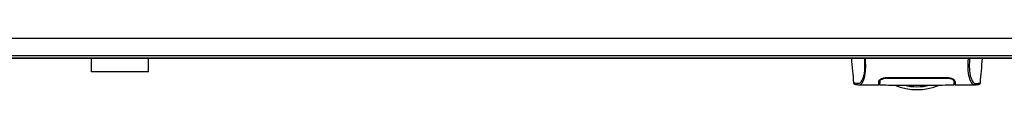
# Model space of a CAD drawing. Header units: millimetres. Extents: x 0 to 420, y 0 to 297.
# Tile 6 of 62: x 130.45 to 193.13, y 60.5 to 63.77. Entities that reach past the tile are written whole.
import ezdxf

# ---------------------------------------------------------------- set-up
doc = ezdxf.new("R2010")
doc.units = ezdxf.units.MM

msp = doc.modelspace()

# ---------------------------------------------------------------- linework, layer by layer
at = {"color": 7, "linetype": 'Continuous', "lineweight": 25}
for p, q in [((212.98124, 63.77127), (60.52906, 63.77127)), ((63.06993, 62.68233), (208.92074, 62.68233)), ((194.46919, 62.50084), (79.04111, 62.50084)), ((135.01284, 61.62968), (135.01284, 62.50084)), ((138.64265, 61.62968), (138.64265, 62.50084)), ((138.64265, 61.62968), (135.01284, 61.62968)), ((183.54339, 60.9402), (183.54312, 60.94053)), ((183.87698, 60.81419), (183.88643, 60.81419)), ((183.88643, 60.81348), (185.13615, 60.81348)), ((185.13678, 60.84978), (185.18815, 60.84978)), ((185.19899, 60.91112), (185.19905, 61.04868)), ((185.20212, 61.0265), (185.20274, 61.07234)), ((185.20274, 61.07234), (185.20345, 61.12506)), ((185.57615, 61.26838), (189.56894, 61.26838)), ((185.57615, 61.23054), (185.57616, 61.26804)), ((189.56894, 61.23051), (189.56894, 61.26809)), ((189.94297, 61.02647), (189.94127, 61.12568)), ((189.94284, 61.03381), (189.94276, 61.03891)), ((189.94297, 61.02647), (189.94322, 61.01181)), ((189.94336, 61.00412), (189.94322, 61.01181)), ((189.94454, 60.96683), (189.94344, 61.0508)), ((189.9461, 60.91515), (189.94605, 61.04868)), ((189.95398, 61.01975), (189.95316, 61.06618)), ((189.95467, 60.97998), (189.95418, 61.00816)), ((189.9569, 60.84978), (190.00831, 60.84978)), ((190.00895, 60.81348), (191.25793, 60.81348)), ((191.6017, 60.9402), (191.60197, 60.94053))]:
    msp.add_line(p, q, dxfattribs=at)
at = {"color": 7, "linetype": 'Continuous'}
msp.add_line((65.6108, 62.50084), (207.8995, 62.50084), dxfattribs=at)
at = {"color": 7, "linetype": 'Continuous', "lineweight": 25, "flags": 128}
msp.add_lwpolyline([(191.24745, 60.81364), (191.21208, 60.81618), (191.17739, 60.82376), (191.13977, 60.84227), (191.13004, 60.84954), (191.11679, 60.86128), (191.10492, 60.87359), (191.10176, 60.87716), (191.10088, 60.87819), (191.10061, 60.8785), (191.10051, 60.87862), (191.10047, 60.87866), (191.10046, 60.87867), (191.10046, 60.87868), (191.10045, 60.87868), (191.10045, 60.87868), (191.10045, 60.87868), (191.10045, 60.87868), (191.10045, 60.87868), (191.06176, 60.92961), (191.02464, 60.99003), (190.98433, 61.07189), (190.94659, 61.16938), (190.91378, 61.27873), (190.88472, 61.40786), (190.86082, 61.55965), (190.84438, 61.72819), (190.83604, 61.91089), (190.83592, 62.10052), (190.84338, 62.29578), (190.85829, 62.50084)], dxfattribs=at)
at = {"color": 7, "linetype": 'Continuous', "lineweight": 25}
for radius, start, end in [(3.62981, 247.268445, 292.9124484), (3.4427, 256.5866744, 283.4447171)]:
    msp.add_arc((187.57255, 64.13425), radius, start, end, dxfattribs=at)
for points, knots in [([(183.39804, 62.50084), (183.42169, 62.23076), (183.46726, 61.71042), (183.51274, 61.19005), (183.53461, 60.93978)], [0, 0, 0, 0, 0.51903279, 1, 1, 1, 1]), ([(184.21716, 62.50084), (184.22256, 62.43644), (184.2333, 62.30842), (184.24096, 62.11802), (184.24105, 61.9335), (184.23243, 61.7588), (184.21541, 61.59828), (184.19101, 61.45512), (184.16061, 61.33025), (184.11443, 61.18802), (184.04929, 61.05297), (183.96942, 60.9401), (183.8882, 60.88986), (183.76632, 60.88898), (183.63623, 60.90809), (183.5452, 60.92507), (183.5439, 60.9359), (183.54339, 60.9402)], [0, 0, 0, 0, 0.03293543, 0.06547319, 0.09814545, 0.13076322, 0.16326802, 0.19603503, 0.22873208, 0.26172606, 0.32742317, 0.39375449, 0.45898655, 0.52551088, 0.70472603, 0.88294372, 1, 1, 1, 1]), ([(183.88643, 60.81419), (183.89481, 60.81406), (183.92321, 60.81362), (183.97767, 60.82067), (184.03029, 60.85914), (184.07047, 60.91045), (184.09522, 60.94677), (184.12161, 60.99095), (184.1491, 61.0443), (184.17509, 61.10464), (184.1976, 61.16543), (184.21536, 61.22064), (184.23187, 61.27947), (184.24707, 61.3419), (184.26566, 61.43162), (184.28564, 61.55779), (184.30206, 61.72633), (184.31042, 61.90837), (184.31037, 62.0988), (184.30309, 62.29702), (184.2923, 62.43204), (184.2868, 62.50084)], [0, 0, 0, 0, 0.04410353, 0.14951948, 0.25632536, 0.29580618, 0.33856228, 0.37355739, 0.42045531, 0.47076786, 0.50253416, 0.53585719, 0.56654231, 0.59634022, 0.628096, 0.68977273, 0.75268092, 0.81441027, 0.87472491, 0.93616443, 1, 1, 1, 1]), ([(190.92793, 62.50084), (190.92253, 62.43644), (190.91179, 62.30842), (190.90413, 62.11802), (190.90404, 61.9335), (190.91266, 61.7588), (190.92968, 61.59828), (190.95408, 61.45512), (190.98449, 61.33025), (191.03066, 61.18802), (191.0958, 61.05297), (191.17567, 60.9401), (191.25689, 60.88986), (191.37877, 60.88898), (191.50886, 60.90809), (191.59989, 60.92507), (191.60119, 60.9359), (191.6017, 60.9402)], [0, 0, 0, 0, 0.03293543, 0.06547319, 0.09814545, 0.13076322, 0.16326802, 0.19603503, 0.22873208, 0.26172606, 0.32742317, 0.39375449, 0.45898655, 0.52551088, 0.70472603, 0.88294372, 1, 1, 1, 1]), ([(191.61048, 60.93978), (191.63235, 61.19004), (191.67783, 61.71041), (191.7234, 62.23075), (191.74705, 62.50084)], [0, 0, 0, 0, 0.480948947, 1, 1, 1, 1]), ([(183.53454, 60.94055), (183.5415, 60.91919), (183.55721, 60.871), (183.59604, 60.85311), (183.61671, 60.84674), (183.65641, 60.83989), (183.71757, 60.82987), (183.79926, 60.81703), (183.86609, 60.81472), (183.89786, 60.81362)], [0, 0, 0, 0, 0.09524506, 0.21481146, 0.35891782, 0.50454818, 0.68519164, 0.85037784, 1, 1, 1, 1]), ([(185.13615, 60.8138), (185.13615, 60.8137), (185.13611, 60.81259), (185.13624, 60.81588), (185.1367, 60.82906), (185.1383, 60.87507), (185.14067, 60.94331), (185.14272, 61.0017), (185.1436, 61.02681)], [0, 0, 0, 0, 0.02175985, 0.22405071, 0.42672984, 0.63314278, 0.8422428, 1, 1, 1, 1]), ([(185.19046, 60.84751), (185.1736, 60.84716), (185.14216, 60.84651), (185.13882, 60.84577), (185.13727, 60.84542)], [0, 0, 0, 0, 0.536196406, 1, 1, 1, 1]), ([(185.1436, 61.02681), (185.1502, 61.05077), (185.1634, 61.09868), (185.25256, 61.17688), (185.37291, 61.2375), (185.49011, 61.26541), (185.5542, 61.26763), (185.57615, 61.26838)], [0, 0, 0, 0, 0.24267004, 0.4850883, 0.73180572, 0.90817203, 1, 1, 1, 1]), ([(185.19193, 61.06618), (185.19095, 61.01017), (185.18971, 60.93927), (185.18928, 60.91479), (185.18919, 60.90965)], [0, 0, 0, 0, 0.78995763, 1, 1, 1, 1]), ([(185.27093, 61.1802), (185.25011, 61.16284), (185.2037, 61.12415), (185.19611, 61.08678), (185.19193, 61.06618)], [0, 0, 0, 0, 0.44865939, 1, 1, 1, 1]), ([(185.1984, 60.81324), (185.19841, 60.81368), (185.19843, 60.81459), (185.19865, 60.82745), (185.19942, 60.87178), (185.20063, 60.94069), (185.20167, 61.00043), (185.20212, 61.02651)], [0, 0, 0, 0, 0.19851654, 0.40682671, 0.6188004, 0.83361426, 1, 1, 1, 1]), ([(185.19842, 60.81469), (185.387, 60.80919), (185.77269, 60.79794), (186.35863, 60.79652), (186.9587, 60.79688), (187.63019, 60.79758), (188.37005, 60.79773), (189.16398, 60.79507), (189.68864, 60.80833), (189.94667, 60.81485)], [0, 0, 0, 0, 0.12113183, 0.24774381, 0.37318266, 0.49813276, 0.66585272, 0.83566481, 1, 1, 1, 1]), ([(185.19899, 60.91112), (185.19899, 60.90198), (185.19898, 60.89022), (185.19897, 60.88198), (185.19897, 60.88015)], [0, 0, 0, 0, 0.77695019, 1, 1, 1, 1]), ([(185.20126, 61.05241), (185.2009, 61.01958), (185.20045, 60.97826), (185.19994, 60.93271), (185.19984, 60.92398), (185.19983, 60.92235)], [0, 0, 0, 0, 0.75900624, 0.95507672, 1, 1, 1, 1]), ([(185.20274, 61.07234), (185.2025, 61.05528), (185.20202, 61.02112), (185.20146, 60.98864), (185.20118, 60.97239)], [0, 0, 0, 0, 0.49955274, 1, 1, 1, 1]), ([(185.20212, 61.02651), (185.20742, 61.04705), (185.21805, 61.08827), (185.29414, 61.15417), (185.39825, 61.20471), (185.50025, 61.22805), (185.55657, 61.22991), (185.57615, 61.23056)], [0, 0, 0, 0, 0.24096485, 0.48337497, 0.7285961, 0.90568571, 1, 1, 1, 1]), ([(185.57615, 61.23056), (185.71315, 61.23062), (186.39818, 61.23093), (187.72911, 61.23176), (188.92304, 61.23096), (189.56894, 61.23053)], [0, 0, 0, 0, 0.10293933, 0.51469663, 1, 1, 1, 1]), ([(189.56894, 61.26838), (189.61117, 61.2656), (189.69547, 61.26005), (189.81023, 61.21994), (189.90897, 61.16352), (189.98392, 61.09409), (189.99562, 61.04927), (190.00149, 61.02681)], [0, 0, 0, 0, 0.17602394, 0.35136334, 0.54466667, 0.77179405, 1, 1, 1, 1]), ([(189.56894, 61.23053), (189.60505, 61.22833), (189.67637, 61.22398), (189.77449, 61.19224), (189.85967, 61.14661), (189.92725, 61.08717), (189.93758, 61.04728), (189.94297, 61.02647)], [0, 0, 0, 0, 0.17334583, 0.34244333, 0.53261108, 0.75610773, 1, 1, 1, 1]), ([(189.95316, 61.06618), (189.94874, 61.08801), (189.94105, 61.126), (189.89165, 61.16491), (189.87065, 61.18145)], [0, 0, 0, 0, 0.57480988, 1, 1, 1, 1]), ([(189.94367, 60.98641), (189.94423, 60.95395), (189.94545, 60.88399), (189.94624, 60.83873), (189.94636, 60.83218), (189.94638, 60.83116)], [0, 0, 0, 0, 0.42234684, 0.91021093, 1, 1, 1, 1]), ([(189.94643, 60.8282), (189.94621, 60.84181), (189.94596, 60.85756), (189.94557, 60.88725), (189.94552, 60.89131)], [0, 0, 0, 0, 0.86329129, 1, 1, 1, 1]), ([(189.94613, 60.88054), (189.94612, 60.88357), (189.94611, 60.89346), (189.94611, 60.90627), (189.9461, 60.91515)], [0, 0, 0, 0, 0.30662051, 1, 1, 1, 1]), ([(190.00782, 60.84542), (190.00558, 60.84596), (190.00267, 60.84665), (189.96958, 60.84721), (189.96209, 60.84734)], [0, 0, 0, 0, 0.773369, 1, 1, 1, 1]), ([(190.00149, 61.02681), (190.00327, 60.9761), (190.00687, 60.87319), (190.00888, 60.81494), (190.00898, 60.81249), (190.00895, 60.81353), (190.00895, 60.81355)], [0, 0, 0, 0, 0.33253016, 0.67483713, 0.99270757, 1, 1, 1, 1]), ([(191.24723, 60.81362), (191.279, 60.81472), (191.34583, 60.81703), (191.42752, 60.82987), (191.48868, 60.83989), (191.52838, 60.84674), (191.54905, 60.85311), (191.58788, 60.871), (191.60359, 60.91919), (191.61055, 60.94055)], [0, 0, 0, 0, 0.14962216, 0.31480836, 0.49545182, 0.64108218, 0.78518854, 0.90475494, 1, 1, 1, 1]), ([(191.25793, 60.81416), (191.25488, 60.81375), (191.25169, 60.81333), (191.24761, 60.81363), (191.24745, 60.81364)], [0, 0, 0, 0, 0.96013712, 1, 1, 1, 1])]:
    msp.add_open_spline(points, degree=3, knots=knots, dxfattribs=at)

doc.saveas('drawing.dxf')
